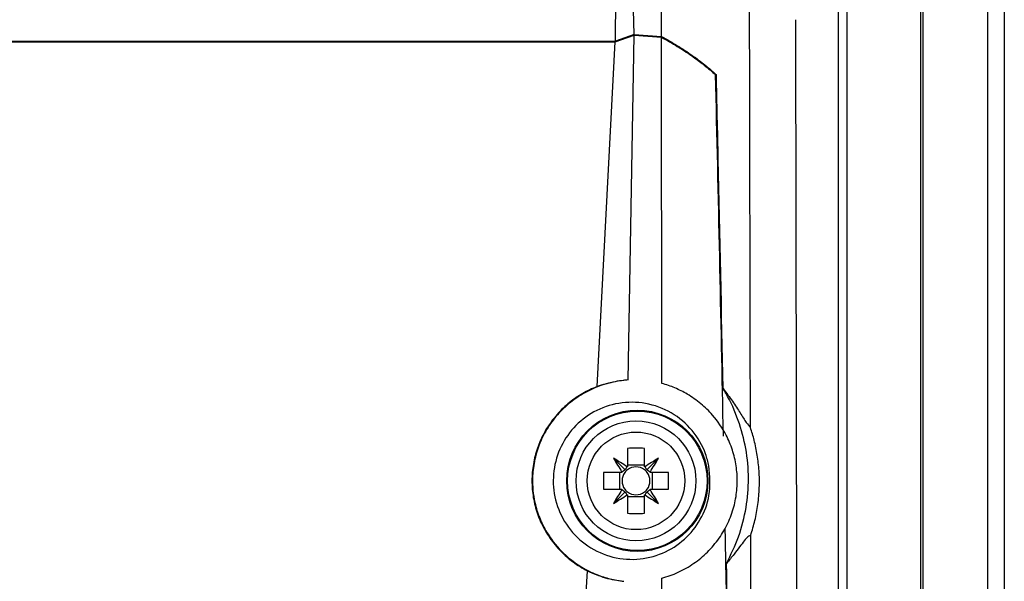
# Model space of a CAD drawing. Header units: millimetres. Extents: x -0.66 to 0.91, y -0.4 to 0.64.
# Tile 76 of 241: x 0.1486 to 0.2086, y 0.0999 to 0.1341. Entities that reach past the tile are written whole.
import ezdxf

# ---------------------------------------------------------------- set-up
doc = ezdxf.new("R2010")
doc.units = ezdxf.units.MM
doc.layers.add('FORMAT', color=7, linetype='Continuous')

msp = doc.modelspace()

# ---------------------------------------------------------------- linework, layer by layer
at = {"layer": 'FORMAT', "color": 7, "linetype": 'Continuous', "lineweight": 25}
for p, q in [((0.203614, 0.324067), (0.203614, -0.03602)), ((0.207571, -0.035976), (0.207571, 0.324024)), ((0.208571, 0.324024), (0.208571, -0.035976)), ((0.186008, 0.133224), (0.185285, 0.16513)), ((0.184874, 0.132819), (0.184966, 0.140028)), ((0.198474, 0.022126), (0.198474, 0.135921)), ((0.198974, 0.135921), (0.198974, 0.022364)), ((0.203483, 0.021911), (0.203483, 0.136136)), ((0.186008, 0.133224), (0.184874, 0.132819)), ((0.186008, 0.133224), (0.187689, 0.133099)), ((-0.007733, 0.132819), (0.184874, 0.132819)), ((-0.007711, 0.132772), (0.184853, 0.132772)), ((0.183752, 0.11178), (0.184853, 0.132772)), ((0.184853, 0.132772), (0.186006, 0.133177)), ((0.185649, 0.112181), (0.186006, 0.133177)), ((0.186006, 0.133177), (0.187689, 0.133053)), ((0.187695, 0.111971), (0.187689, 0.133053)), ((0.191024, 0.13077), (0.190973, 0.13077)), ((0.185612, 0.108018), (0.185612, 0.106909)), ((0.186642, 0.106909), (0.186642, 0.108018)), ((0.185462, 0.106705), (0.184751, 0.107417)), ((0.186791, 0.106705), (0.187502, 0.107417)), ((0.185612, 0.107024), (0.186642, 0.107024)), ((0.185259, 0.106556), (0.184149, 0.106556)), ((0.185143, 0.105526), (0.185143, 0.106556)), ((0.188104, 0.106556), (0.186994, 0.106556)), ((0.18711, 0.106556), (0.18711, 0.105526)), ((0.184149, 0.105526), (0.185259, 0.105526)), ((0.185462, 0.105377), (0.184751, 0.104665)), ((0.185612, 0.105174), (0.185612, 0.104064)), ((0.186642, 0.105058), (0.185612, 0.105058)), ((0.186642, 0.104064), (0.186642, 0.105174)), ((0.186791, 0.105377), (0.187502, 0.104665)), ((0.186994, 0.105526), (0.188104, 0.105526)), ((0.1808, 0.055495), (0.183163, 0.100563))]:
    msp.add_line(p, q, dxfattribs=at)
for centre, radius in [((0.186206, 0.106041), 0.0043023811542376), ((0.186206, 0.106041), 0.00425), ((0.186127, 0.106041), 0.00365), ((0.186127, 0.106041), 0.0029732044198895)]:
    msp.add_circle(centre, radius, dxfattribs=at)
for centre, radius, start, end in [((0.186127, 0.09428), 0.0137481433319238, 87.853221, 92.146779), ((0.206319, 0.120229), 0.0250865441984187, 210.711094, 212.968328), ((0.171939, 0.085849), 0.0250865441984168, 57.031672, 59.288906), ((0.200314, 0.085849), 0.0250865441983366, 120.711094, 122.968328), ((0.165934, 0.120229), 0.0250865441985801, 327.031672, 329.288906), ((0.186127, 0.106041), 0.0010088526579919, 120.695867, 122.113148), ((0.186127, 0.106041), 0.000851, 52.758896, 127.241104), ((0.186127, 0.106041), 0.0010088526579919, 57.886852, 59.304133), ((0.197888, 0.106041), 0.0137481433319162, 177.853221, 182.146779), ((0.186127, 0.106041), 0.0010088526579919, 147.886852, 149.304133), ((0.186127, 0.106041), 0.000851, 142.758896, 217.241104), ((0.186127, 0.106041), 0.000851, 127.241104, 142.758896), ((0.186127, 0.106041), 0.000851, 37.241104, 52.758896), ((0.186127, 0.106041), 0.000851, 322.758896, 37.241104), ((0.186127, 0.106041), 0.0010088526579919, 30.695867, 32.113148), ((0.174366, 0.106041), 0.0137481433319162, 357.853221, 2.146779), ((0.206319, 0.091853), 0.0250865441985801, 147.031672, 149.288906), ((0.171939, 0.126233), 0.0250865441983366, 300.711094, 302.968328), ((0.186127, 0.106041), 0.0010088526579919, 210.695867, 212.113148), ((0.186127, 0.106041), 0.000851, 217.241104, 232.758896), ((0.186127, 0.106041), 0.0010088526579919, 237.886852, 239.304133), ((0.186127, 0.106041), 0.000851, 232.758896, 307.241104), ((0.186127, 0.106041), 0.000851, 307.241104, 322.758896), ((0.186127, 0.106041), 0.0010088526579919, 300.695867, 302.113148), ((0.200314, 0.126233), 0.0250865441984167, 237.031672, 239.288906), ((0.165934, 0.091853), 0.0250865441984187, 30.711094, 32.968328), ((0.186127, 0.106041), 0.0010088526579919, 327.886852, 329.304133), ((0.186127, 0.117802), 0.0137481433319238, 267.853221, 272.146779)]:
    msp.add_arc(centre, radius, start, end, dxfattribs=at)
for centre, major_axis, start_param, end_param in [((0.186296, 0.106284), (0.0005607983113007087, 0.0008030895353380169), 1.471744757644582, 1.706347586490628), ((0.185957, 0.106284), (-0.0005607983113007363, 0.0008030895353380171), 4.576837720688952, 4.811440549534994), ((0.185883, 0.105871), (0.0008030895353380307, 0.0005607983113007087), 1.435245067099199, 1.669847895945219), ((0.18637, 0.105871), (0.0008030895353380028, -0.0005607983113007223), 1.4717447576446, 1.706347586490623), ((0.185883, 0.106211), (0.0008030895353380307, -0.0005607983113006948), 4.61333741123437, 4.847940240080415), ((0.186296, 0.105798), (-0.000560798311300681, 0.000803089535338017), 1.4352450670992, 1.669847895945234), ((0.185957, 0.105798), (0.0005607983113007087, 0.0008030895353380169), 4.613337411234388, 4.847940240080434), ((0.18637, 0.106211), (0.0008030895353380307, 0.0005607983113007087), 4.576837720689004, 4.811440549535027)]:
    msp.add_ellipse(centre, major_axis=major_axis, ratio=0.953027, start_param=start_param, end_param=end_param, dxfattribs=at)
for points, knots in [([(0.1876890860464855, 0.1330993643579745), (0.1876869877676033, 0.1418865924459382), (0.1876827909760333, 0.1594620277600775), (0.1876773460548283, 0.1901730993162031), (0.1876712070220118, 0.2252314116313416), (0.187660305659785, 0.2514801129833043), (0.1876548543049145, 0.2646060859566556)], [0, 0, 0, 0, 0.2003193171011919, 0.4006609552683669, 0.7002934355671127, 1, 1, 1, 1]), ([(0.193101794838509, 0.1092853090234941), (0.1930919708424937, 0.113747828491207), (0.1930723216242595, 0.1226734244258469), (0.1930547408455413, 0.1316145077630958), (0.1930459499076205, 0.1360853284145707)], [0, 0, 0, 0, 0.49996879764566, 1, 1, 1, 1]), ([(0.1958452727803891, 0.1341201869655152), (0.195867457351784, 0.1217911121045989), (0.1959118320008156, 0.0971299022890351), (0.1960024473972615, 0.0602975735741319), (0.196078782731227, 0.0358944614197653), (0.1961169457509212, 0.0236943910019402)], [0, 0, 0, 0, 0.3333052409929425, 0.6666932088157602, 1, 1, 1, 1]), ([(0.1876890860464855, 0.1330993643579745), (0.1880186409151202, 0.1329118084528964), (0.1886783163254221, 0.1325363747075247), (0.1895520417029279, 0.1319581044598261), (0.1903479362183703, 0.1313698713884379), (0.1907985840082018, 0.1309697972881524), (0.1910241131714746, 0.1307695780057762)], [0, 0, 0, 0, 0.2488982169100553, 0.4982236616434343, 0.7488832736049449, 1, 1, 1, 1]), ([(0.1876890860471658, 0.1330525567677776), (0.1880129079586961, 0.1328683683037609), (0.1886610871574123, 0.1324996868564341), (0.1895216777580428, 0.1319320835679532), (0.1903071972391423, 0.131354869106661), (0.1907538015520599, 0.1309623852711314), (0.1909773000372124, 0.130765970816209)], [0, 0, 0, 0, 0.2489379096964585, 0.4982873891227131, 0.7489231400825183, 1, 1, 1, 1]), ([(0.1914549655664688, 0.1087707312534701), (0.1913807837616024, 0.1124059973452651), (0.191231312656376, 0.1197308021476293), (0.1910623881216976, 0.1270694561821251), (0.1909773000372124, 0.130765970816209)], [0, 0, 0, 0, 0.4962952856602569, 1, 1, 1, 1]), ([(0.1914355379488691, 0.1116558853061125), (0.1913398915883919, 0.1163067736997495), (0.1912089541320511, 0.1226737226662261), (0.1910633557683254, 0.1290507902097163), (0.1910241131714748, 0.1307695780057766)], [0, 0, 0, 0, 0.7304736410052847, 1, 1, 1, 1]), ([(0.1837517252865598, 0.1117804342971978), (0.1836046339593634, 0.1117191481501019), (0.1831601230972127, 0.1115339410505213), (0.1826010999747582, 0.1112060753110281), (0.1820711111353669, 0.110813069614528), (0.1816849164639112, 0.1104742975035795), (0.1813172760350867, 0.1100923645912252), (0.1809795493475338, 0.1096751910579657), (0.1806885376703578, 0.1092433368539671), (0.1803644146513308, 0.1086640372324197), (0.1801163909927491, 0.1080639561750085), (0.1798945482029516, 0.1072697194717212), (0.1797943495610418, 0.1066006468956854), (0.1797789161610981, 0.1059171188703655), (0.1798216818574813, 0.1052347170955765), (0.1799507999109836, 0.1045601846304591), (0.180162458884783, 0.1039100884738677), (0.1804282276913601, 0.1032804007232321), (0.1807729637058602, 0.1026848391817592), (0.1811872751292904, 0.1021386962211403), (0.1815313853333, 0.101756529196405), (0.1819013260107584, 0.1014077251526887), (0.1822941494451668, 0.1010936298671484), (0.1827137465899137, 0.1008066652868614), (0.1830129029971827, 0.1006442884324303), (0.183163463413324, 0.1005625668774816)], [0, 0, 0, 0, 0.033699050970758, 0.1018387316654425, 0.1363388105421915, 0.1732312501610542, 0.2103878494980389, 0.2483820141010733, 0.2866680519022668, 0.3204356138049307, 0.3887616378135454, 0.4233887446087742, 0.4948680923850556, 0.5311499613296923, 0.5679614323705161, 0.6394387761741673, 0.6757171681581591, 0.7125203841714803, 0.7839434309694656, 0.8205672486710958, 0.8574513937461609, 0.8926267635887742, 0.9280287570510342, 0.9637780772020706, 1, 1, 1, 1]), ([(0.1856489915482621, 0.1121812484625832), (0.1854707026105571, 0.1121646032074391), (0.1851129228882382, 0.112131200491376), (0.184578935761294, 0.1120229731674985), (0.1840487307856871, 0.1118706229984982), (0.1835341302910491, 0.1116714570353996), (0.1830412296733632, 0.1114293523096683), (0.1825705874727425, 0.1111455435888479), (0.1821196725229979, 0.1108166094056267), (0.181704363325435, 0.1104520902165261), (0.1813279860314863, 0.1100574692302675), (0.1809915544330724, 0.1096376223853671), (0.1806885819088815, 0.1091826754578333), (0.1804320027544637, 0.1087107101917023), (0.1802214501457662, 0.1082273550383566), (0.180055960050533, 0.1077384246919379), (0.1799309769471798, 0.107230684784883), (0.1798517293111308, 0.1067207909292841), (0.1797927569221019, 0.105878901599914), (0.1798736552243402, 0.1050416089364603), (0.1801301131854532, 0.1040818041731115), (0.1803770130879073, 0.1034681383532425), (0.1806956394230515, 0.1028906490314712), (0.1811550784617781, 0.1021965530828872), (0.1818454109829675, 0.1014520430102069), (0.1826670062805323, 0.100863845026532), (0.1832663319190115, 0.1005362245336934), (0.1837099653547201, 0.1003390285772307), (0.1842724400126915, 0.1001380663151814), (0.1848235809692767, 0.0999978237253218), (0.1852452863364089, 0.099942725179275), (0.185386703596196, 0.0999242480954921)], [0, 0, 0, 0, 0.0297622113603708, 0.0597250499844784, 0.0903273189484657, 0.1211550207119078, 0.1509189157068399, 0.180897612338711, 0.2115673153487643, 0.2424834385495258, 0.2712817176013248, 0.3005283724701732, 0.3300062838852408, 0.3599652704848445, 0.3874654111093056, 0.4151704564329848, 0.4431964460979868, 0.4716665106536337, 0.4981565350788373, 0.5789858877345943, 0.605216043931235, 0.6583584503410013, 0.6853220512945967, 0.7120561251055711, 0.7935137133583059, 0.8492056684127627, 0.8774397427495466, 0.906046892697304, 0.9293417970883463, 0.9763050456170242, 1, 1, 1, 1]), ([(0.1856489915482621, 0.1121812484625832), (0.1855487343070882, 0.1121745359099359), (0.1849122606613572, 0.1121319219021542), (0.1842823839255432, 0.1119411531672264), (0.1837517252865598, 0.1117804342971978)], [0, 0, 0, 0, 0.157519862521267, 1, 1, 1, 1]), ([(0.1876996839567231, 0.1001120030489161), (0.1878689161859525, 0.1001621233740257), (0.1882085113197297, 0.1002626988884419), (0.188704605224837, 0.1004689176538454), (0.1891888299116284, 0.1007171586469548), (0.1896493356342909, 0.1010076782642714), (0.1900811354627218, 0.1013353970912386), (0.1904838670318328, 0.1016993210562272), (0.1908587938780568, 0.1021038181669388), (0.1911918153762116, 0.1025352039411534), (0.191481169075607, 0.1029870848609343), (0.1917268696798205, 0.1034544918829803), (0.1919341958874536, 0.103949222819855), (0.1920938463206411, 0.1044511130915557), (0.1922447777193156, 0.1051195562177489), (0.1923107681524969, 0.1057965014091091), (0.1922906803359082, 0.1064684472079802), (0.1922163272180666, 0.1071267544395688), (0.1920635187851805, 0.1077673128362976), (0.1918351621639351, 0.1083812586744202), (0.1914879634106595, 0.1091254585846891), (0.1909257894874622, 0.1099506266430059), (0.1902147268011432, 0.1106434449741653), (0.1896819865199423, 0.1110500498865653), (0.1892797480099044, 0.1113089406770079), (0.188759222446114, 0.1115915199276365), (0.1882381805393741, 0.1118134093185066), (0.1878317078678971, 0.1119317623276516), (0.1876953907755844, 0.1119714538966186)], [0, 0, 0, 0, 0.0333652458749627, 0.0669534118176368, 0.1012562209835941, 0.1358121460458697, 0.1691794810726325, 0.2027885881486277, 0.2371861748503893, 0.2718658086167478, 0.3039329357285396, 0.3365015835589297, 0.3693290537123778, 0.4026948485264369, 0.4332405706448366, 0.4950753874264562, 0.5266811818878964, 0.5563478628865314, 0.6164688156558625, 0.6469846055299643, 0.6768670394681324, 0.7679224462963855, 0.8300754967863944, 0.8615837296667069, 0.8935002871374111, 0.9199035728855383, 0.9731383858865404, 1, 1, 1, 1]), ([(0.191435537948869, 0.1116558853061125), (0.1916327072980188, 0.1113958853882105), (0.192027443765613, 0.1108753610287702), (0.192488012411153, 0.1101591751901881), (0.1928644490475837, 0.1095401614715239), (0.1930224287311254, 0.1093705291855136), (0.193101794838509, 0.1092853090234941)], [0, 0, 0, 0, 0.2477330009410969, 0.4959657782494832, 0.7467824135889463, 1, 1, 1, 1]), ([(0.1916411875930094, 0.1010166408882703), (0.1919046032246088, 0.1015502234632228), (0.1924391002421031, 0.1026329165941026), (0.1928751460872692, 0.1043882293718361), (0.1930287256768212, 0.1061990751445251), (0.1928676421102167, 0.1079922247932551), (0.1924019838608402, 0.1097451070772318), (0.1918579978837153, 0.1109433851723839), (0.1914917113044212, 0.1115611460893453), (0.191435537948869, 0.1116558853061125)], [0, 0, 0, 0, 0.1598574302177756, 0.3243669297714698, 0.4838763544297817, 0.6480578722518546, 0.8069222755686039, 0.9703897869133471, 1, 1, 1, 1]), ([(0.1905702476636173, 0.1069512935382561), (0.190620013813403, 0.1063436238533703), (0.1907124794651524, 0.1052145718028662), (0.1901057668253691, 0.1036462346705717), (0.1891215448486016, 0.1024132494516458), (0.1877620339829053, 0.1015509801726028), (0.1861631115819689, 0.101174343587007), (0.184497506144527, 0.1013598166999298), (0.1829812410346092, 0.1021088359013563), (0.1818178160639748, 0.1033254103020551), (0.1811453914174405, 0.1048387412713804), (0.1810153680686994, 0.1064555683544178), (0.1814115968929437, 0.1080018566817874), (0.1822796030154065, 0.1093320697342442), (0.1835390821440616, 0.1103196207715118), (0.1850776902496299, 0.1108518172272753), (0.1867379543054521, 0.1108426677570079), (0.1883225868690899, 0.1102637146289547), (0.1896100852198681, 0.109174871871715), (0.1903202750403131, 0.1079750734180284), (0.1905106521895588, 0.1071953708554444), (0.1905702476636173, 0.1069512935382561)], [0, 0, 0, 0, 0.0593539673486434, 0.1102798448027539, 0.1618531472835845, 0.2150033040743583, 0.2699601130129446, 0.3261619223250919, 0.3824744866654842, 0.437732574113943, 0.4913122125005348, 0.5433614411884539, 0.5946226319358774, 0.6460750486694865, 0.6986020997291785, 0.7527240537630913, 0.8083797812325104, 0.8648233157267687, 0.9208149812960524, 0.9752120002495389, 1, 1, 1, 1]), ([(0.1931167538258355, 0.1027331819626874), (0.1932083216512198, 0.103029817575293), (0.1933937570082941, 0.1036305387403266), (0.1935712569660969, 0.1046070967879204), (0.1936595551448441, 0.1056282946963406), (0.1936419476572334, 0.1066397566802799), (0.1935303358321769, 0.1076121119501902), (0.1933755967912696, 0.1083529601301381), (0.1932248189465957, 0.1089065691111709), (0.1931428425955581, 0.1091589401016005), (0.193101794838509, 0.1092853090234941)], [0, 0, 0, 0, 0.1404906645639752, 0.2845097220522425, 0.431057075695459, 0.5822229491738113, 0.7240890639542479, 0.8689673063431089, 0.9343884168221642, 1, 1, 1, 1]), ([(0.1917042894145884, 0.0957332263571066), (0.1916805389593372, 0.0970261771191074), (0.1916350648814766, 0.0995017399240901), (0.1915876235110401, 0.1019792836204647), (0.191564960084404, 0.1031628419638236)], [0, 0, 0, 0, 0.5222855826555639, 0.9999999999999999, 0.9999999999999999, 0.9999999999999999, 0.9999999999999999]), ([(0.1931167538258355, 0.1027331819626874), (0.1930657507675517, 0.1027137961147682), (0.1929633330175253, 0.1026748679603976), (0.192734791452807, 0.1024020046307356), (0.1924508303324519, 0.1020272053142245), (0.1920955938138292, 0.1015557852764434), (0.1917995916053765, 0.1012045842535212), (0.1916411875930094, 0.1010166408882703)], [0, 0, 0, 0, 0.1909026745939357, 0.3833460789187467, 0.5787052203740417, 0.7745463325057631, 1, 1, 1, 1]), ([(0.1933480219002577, 0.0217882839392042), (0.1933383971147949, 0.0246374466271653), (0.1932891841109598, 0.039205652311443), (0.1932091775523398, 0.0655934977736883), (0.1931469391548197, 0.0897799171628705), (0.1931180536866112, 0.1021753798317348), (0.1931167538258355, 0.1027331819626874)], [0, 0, 0, 0, 0.1061557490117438, 0.5427906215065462, 0.979425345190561, 1, 1, 1, 1]), ([(0.1927901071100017, 0.0213730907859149), (0.1927143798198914, 0.0279605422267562), (0.1925628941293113, 0.0411381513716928), (0.1922969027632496, 0.0610178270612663), (0.1919990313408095, 0.0809722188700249), (0.1917604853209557, 0.0943342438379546), (0.1916411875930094, 0.1010166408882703)], [0, 0, 0, 0, 0.2497424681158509, 0.499587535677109, 0.7497419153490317, 1, 1, 1, 1]), ([(0.183163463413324, 0.1005625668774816), (0.1835246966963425, 0.1004037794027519), (0.1842524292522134, 0.1000838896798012), (0.1850067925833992, 0.0999777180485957), (0.185386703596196, 0.0999242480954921)], [0, 0, 0, 0, 0.496381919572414, 1, 1, 1, 1]), ([(0.1877643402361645, -0.0007072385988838), (0.1877633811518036, 0.0003401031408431), (0.18775543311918, 0.0090195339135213), (0.1877418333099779, 0.0253356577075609), (0.1877256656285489, 0.0482474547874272), (0.1877123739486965, 0.071167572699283), (0.1877042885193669, 0.0884573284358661), (0.1877004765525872, 0.0981058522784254), (0.1876996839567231, 0.1001120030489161)], [0, 0, 0, 0, 0.0311834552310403, 0.2584205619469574, 0.4856768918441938, 0.7129909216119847, 0.9403241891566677, 1, 1, 1, 1])]:
    msp.add_open_spline(points, degree=3, knots=knots, dxfattribs=at)

doc.saveas('drawing.dxf')
